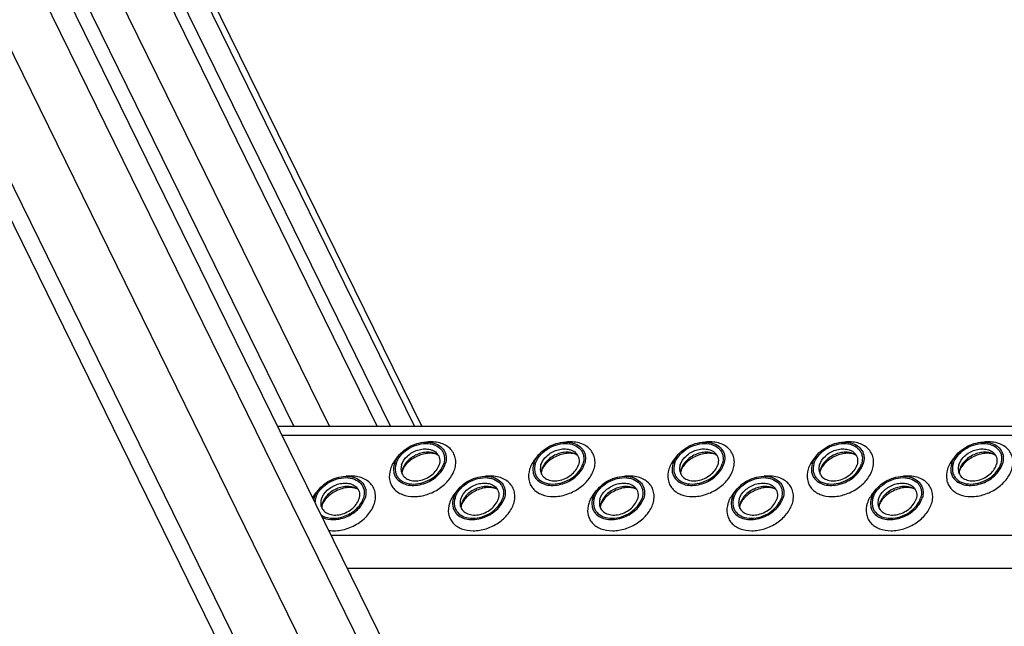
# Model space of a CAD drawing. Header units: millimetres. Extents: x 0 to 2100, y 0 to 2970.
# Tile 5 of 18: x 853 to 1022, y 1161 to 1265. Entities that reach past the tile are written whole.
import ezdxf

# ---------------------------------------------------------------- set-up
doc = ezdxf.new("R2010")
doc.units = ezdxf.units.MM
doc.header["$LTSCALE"] = 193.6
doc.layers.get('0').update_dxf_attribs({"linetype": 'CONTINUOUS'})

msp = doc.modelspace()

# ---------------------------------------------------------------- linework, layer by layer
at = {"color": 7, "linetype": 'CONTINUOUS'}
for p, q in [((1009.79, 966.01), (816.39, 1360.11)), ((951.31, 1027.35), (791.93, 1352.13)), ((914.55, 1194.97), (848.57, 1329.42)), ((916.85, 1194.97), (850.87, 1329.42)), ((922.21, 1194.97), (856.22, 1329.42)), ((897.43, 1194.97), (1352.61, 1194.97))]:
    msp.add_line(p, q, dxfattribs=at)
at = {"color": 9, "linetype": 'CONTINUOUS'}
for p, q in [((1008.2, 960.87), (814.81, 1354.97)), ((1000.71, 955.83), (807.31, 1349.93)), ((989.55, 955.83), (800.44, 1341.19)), ((900.24, 1194.97), (834.26, 1329.42)), ((906.34, 1194.97), (840.36, 1329.42)), ((920.96, 1194.97), (854.98, 1329.42)), ((898.18, 1193.45), (1353.36, 1193.45)), ((906.63, 1176.22), (1361.81, 1176.22)), ((909.39, 1170.6), (1364.57, 1170.6))]:
    msp.add_line(p, q, dxfattribs=at)
at = {"color": 7, "linetype": 'CONTINUOUS'}
for centre, radius, start, end in [((921.51, 1186.77), 2.72, 162.7855, 168.6403), ((945.44, 1186.77), 2.72, 162.7855, 168.6403), ((969.37, 1186.77), 2.72, 162.7855, 168.6403), ((993.3, 1186.77), 2.72, 162.7855, 168.6403), ((1017.23, 1186.77), 2.72, 162.7855, 168.6403), ((921.38, 1186.8), 2.58, 168.6859, 169.2533), ((945.31, 1186.8), 2.58, 168.6859, 169.2533), ((969.24, 1186.8), 2.58, 168.6859, 169.2533), ((993.17, 1186.8), 2.58, 168.6859, 169.2533), ((1017.1, 1186.8), 2.58, 168.6859, 169.2533), ((907.05, 1181.61), 3.48, 162.7897, 168.3275), ((907.73, 1180.9), 2.72, 162.7855, 168.6403), ((907.6, 1180.93), 2.58, 168.6859, 169.2533), ((931.66, 1180.9), 2.72, 162.7855, 168.6403), ((931.53, 1180.93), 2.58, 168.6859, 169.2533), ((955.59, 1180.9), 2.72, 162.7855, 168.6403), ((955.46, 1180.93), 2.58, 168.6859, 169.2533), ((979.52, 1180.9), 2.72, 162.7855, 168.6403), ((979.39, 1180.93), 2.58, 168.6859, 169.2533), ((1003.45, 1180.9), 2.72, 162.7855, 168.6403), ((1003.32, 1180.93), 2.58, 168.6859, 169.2533)]:
    msp.add_arc(centre, radius, start, end, dxfattribs=at)
for points, knots in [([(917.51, 1188.51), (917.8, 1189.44), (918.81, 1190.7), (920.57, 1191.75), (922.09, 1192.22), (923.59, 1192.27), (924.93, 1191.91), (925.94, 1191.12), (926.28, 1190.36), (926.36, 1189.98)], [0, 0, 0, 0, 0.256023, 0.397887, 0.538537, 0.670709, 0.789982, 0.897281, 1, 1, 1, 1]), ([(917.79, 1188.51), (917.93, 1188.99), (918.48, 1189.94), (919.72, 1191.05), (921.27, 1191.8), (922.9, 1192.08), (924.42, 1191.85), (925.44, 1191.19), (925.92, 1190.46), (926.18, 1189.62), (926.11, 1188.94), (925.98, 1188.51)], [0, 0, 0, 0, 0.126005, 0.265198, 0.409334, 0.548109, 0.673462, 0.783988, 0.836431, 0.88895, 1, 1, 1, 1]), ([(918.75, 1188.32), (918.93, 1188.9), (919.52, 1189.72), (920.56, 1190.47), (921.49, 1190.88), (922.46, 1191.09), (923.4, 1191.06), (924.23, 1190.8), (924.67, 1190.47), (924.84, 1190.27)], [0, 0, 0, 0, 0.246125, 0.38243, 0.520512, 0.654784, 0.780538, 0.895274, 1, 1, 1, 1]), ([(941.44, 1188.51), (941.73, 1189.44), (942.74, 1190.7), (944.5, 1191.75), (946.02, 1192.22), (947.52, 1192.27), (948.86, 1191.91), (949.87, 1191.12), (950.21, 1190.36), (950.29, 1189.98)], [0, 0, 0, 0, 0.256023, 0.397887, 0.538537, 0.670709, 0.789982, 0.897281, 1, 1, 1, 1]), ([(941.72, 1188.51), (941.86, 1188.99), (942.41, 1189.94), (943.65, 1191.05), (945.19, 1191.8), (946.83, 1192.08), (948.35, 1191.85), (949.37, 1191.19), (949.85, 1190.46), (950.11, 1189.62), (950.04, 1188.94), (949.91, 1188.51)], [0, 0, 0, 0, 0.126005, 0.265198, 0.409334, 0.548109, 0.673462, 0.783988, 0.836431, 0.88895, 1, 1, 1, 1]), ([(942.68, 1188.32), (942.86, 1188.9), (943.45, 1189.72), (944.49, 1190.47), (945.42, 1190.88), (946.39, 1191.09), (947.33, 1191.06), (948.16, 1190.8), (948.6, 1190.47), (948.77, 1190.27)], [0, 0, 0, 0, 0.246125, 0.38243, 0.520512, 0.654784, 0.780538, 0.895274, 1, 1, 1, 1]), ([(965.37, 1188.51), (965.65, 1189.44), (966.67, 1190.7), (968.43, 1191.75), (969.95, 1192.22), (971.45, 1192.27), (972.78, 1191.91), (973.8, 1191.12), (974.14, 1190.36), (974.22, 1189.98)], [0, 0, 0, 0, 0.256023, 0.397887, 0.538537, 0.670709, 0.789982, 0.897281, 1, 1, 1, 1]), ([(965.65, 1188.51), (965.79, 1188.99), (966.34, 1189.94), (967.58, 1191.05), (969.12, 1191.8), (970.76, 1192.08), (972.28, 1191.85), (973.3, 1191.19), (973.78, 1190.46), (974.04, 1189.62), (973.97, 1188.94), (973.84, 1188.51)], [0, 0, 0, 0, 0.126005, 0.265198, 0.409334, 0.548109, 0.673462, 0.783988, 0.836431, 0.88895, 1, 1, 1, 1]), ([(966.61, 1188.32), (966.79, 1188.9), (967.38, 1189.72), (968.42, 1190.47), (969.35, 1190.88), (970.32, 1191.09), (971.26, 1191.06), (972.09, 1190.8), (972.53, 1190.47), (972.7, 1190.27)], [0, 0, 0, 0, 0.246125, 0.38243, 0.520512, 0.654784, 0.780538, 0.895274, 1, 1, 1, 1]), ([(989.3, 1188.51), (989.58, 1189.44), (990.6, 1190.7), (992.36, 1191.75), (993.88, 1192.22), (995.38, 1192.27), (996.71, 1191.91), (997.73, 1191.12), (998.07, 1190.36), (998.15, 1189.98)], [0, 0, 0, 0, 0.256023, 0.397887, 0.538537, 0.670709, 0.789982, 0.897281, 1, 1, 1, 1]), ([(989.57, 1188.51), (989.72, 1188.99), (990.27, 1189.94), (991.51, 1191.05), (993.05, 1191.8), (994.69, 1192.08), (996.21, 1191.85), (997.23, 1191.19), (997.71, 1190.46), (997.97, 1189.62), (997.9, 1188.94), (997.77, 1188.51)], [0, 0, 0, 0, 0.126005, 0.265198, 0.409334, 0.548109, 0.673462, 0.783988, 0.836431, 0.88895, 1, 1, 1, 1]), ([(990.54, 1188.32), (990.72, 1188.9), (991.31, 1189.72), (992.35, 1190.47), (993.28, 1190.88), (994.25, 1191.09), (995.19, 1191.06), (996.02, 1190.8), (996.46, 1190.47), (996.63, 1190.27)], [0, 0, 0, 0, 0.246125, 0.38243, 0.520512, 0.654784, 0.780538, 0.895274, 1, 1, 1, 1]), ([(1013.23, 1188.51), (1013.51, 1189.44), (1014.53, 1190.7), (1016.29, 1191.75), (1017.81, 1192.22), (1019.31, 1192.27), (1020.64, 1191.91), (1021.66, 1191.12), (1022, 1190.36), (1022.08, 1189.98)], [0, 0, 0, 0, 0.256023, 0.397887, 0.538537, 0.670709, 0.789982, 0.897281, 1, 1, 1, 1]), ([(1013.5, 1188.51), (1013.65, 1188.99), (1014.2, 1189.94), (1015.44, 1191.05), (1016.98, 1191.8), (1018.62, 1192.08), (1020.14, 1191.85), (1021.16, 1191.19), (1021.64, 1190.46), (1021.9, 1189.62), (1021.83, 1188.94), (1021.7, 1188.51)], [0, 0, 0, 0, 0.126005, 0.265198, 0.409334, 0.548109, 0.673462, 0.783988, 0.836431, 0.88895, 1, 1, 1, 1]), ([(1014.47, 1188.32), (1014.65, 1188.9), (1015.24, 1189.72), (1016.28, 1190.47), (1017.21, 1190.88), (1018.18, 1191.09), (1019.12, 1191.06), (1019.94, 1190.8), (1020.39, 1190.47), (1020.56, 1190.27)], [0, 0, 0, 0, 0.246125, 0.38243, 0.520512, 0.654784, 0.780538, 0.895274, 1, 1, 1, 1]), ([(925.07, 1189.95), (924.62, 1190.28), (923.72, 1190.54), (922.52, 1190.47), (921.56, 1190.2), (920.65, 1189.74), (919.87, 1189.13), (919.27, 1188.41), (919, 1187.85), (918.91, 1187.58)], [0, 0, 0, 0, 0.223873, 0.351612, 0.485909, 0.622361, 0.75614, 0.882948, 1, 1, 1, 1]), ([(925.07, 1189.95), (924.95, 1190.04), (924.6, 1190.21), (923.91, 1190.33), (923, 1190.3), (921.64, 1189.97), (920.35, 1189.26), (919.41, 1188.3), (919.08, 1187.79), (918.97, 1187.55)], [0, 0, 0, 0, 0.061795, 0.160627, 0.290202, 0.439233, 0.74844, 0.88739, 1, 1, 1, 1]), ([(924.84, 1190.27), (924.95, 1190.15), (925.14, 1189.87), (925.36, 1189.21), (925.3, 1188.66), (925.2, 1188.32)], [0, 0, 0, 0, 0.242965, 0.486066, 1, 1, 1, 1]), ([(926.36, 1189.98), (926.38, 1189.86), (926.44, 1189.37), (926.37, 1188.87), (926.26, 1188.51)], [0, 0, 0, 0, 0.240827, 1, 1, 1, 1]), ([(949, 1189.95), (948.55, 1190.28), (947.65, 1190.54), (946.45, 1190.47), (945.49, 1190.2), (944.58, 1189.74), (943.8, 1189.13), (943.2, 1188.41), (942.93, 1187.85), (942.84, 1187.58)], [0, 0, 0, 0, 0.223873, 0.351612, 0.485909, 0.622361, 0.75614, 0.882948, 1, 1, 1, 1]), ([(949, 1189.95), (948.88, 1190.04), (948.53, 1190.21), (947.84, 1190.33), (946.93, 1190.3), (945.57, 1189.97), (944.28, 1189.26), (943.34, 1188.3), (943.01, 1187.79), (942.9, 1187.55)], [0, 0, 0, 0, 0.061795, 0.160627, 0.290202, 0.439233, 0.74844, 0.88739, 1, 1, 1, 1]), ([(948.77, 1190.27), (948.88, 1190.15), (949.07, 1189.87), (949.29, 1189.21), (949.23, 1188.66), (949.13, 1188.32)], [0, 0, 0, 0, 0.242965, 0.486066, 1, 1, 1, 1]), ([(950.29, 1189.98), (950.31, 1189.86), (950.37, 1189.37), (950.3, 1188.87), (950.19, 1188.51)], [0, 0, 0, 0, 0.240827, 1, 1, 1, 1]), ([(972.93, 1189.95), (972.48, 1190.28), (971.58, 1190.54), (970.38, 1190.47), (969.42, 1190.2), (968.51, 1189.74), (967.73, 1189.13), (967.13, 1188.41), (966.86, 1187.85), (966.77, 1187.58)], [0, 0, 0, 0, 0.223873, 0.351612, 0.485909, 0.622361, 0.75614, 0.882948, 1, 1, 1, 1]), ([(972.93, 1189.95), (972.81, 1190.04), (972.46, 1190.21), (971.77, 1190.33), (970.86, 1190.3), (969.5, 1189.97), (968.21, 1189.26), (967.27, 1188.3), (966.94, 1187.79), (966.83, 1187.55)], [0, 0, 0, 0, 0.061795, 0.160627, 0.290202, 0.439233, 0.74844, 0.88739, 1, 1, 1, 1]), ([(972.7, 1190.27), (972.81, 1190.15), (973, 1189.87), (973.22, 1189.21), (973.16, 1188.66), (973.06, 1188.32)], [0, 0, 0, 0, 0.242965, 0.486066, 1, 1, 1, 1]), ([(974.22, 1189.98), (974.24, 1189.86), (974.3, 1189.37), (974.23, 1188.87), (974.12, 1188.51)], [0, 0, 0, 0, 0.240827, 1, 1, 1, 1]), ([(996.86, 1189.95), (996.41, 1190.28), (995.51, 1190.54), (994.31, 1190.47), (993.35, 1190.2), (992.44, 1189.74), (991.66, 1189.13), (991.06, 1188.41), (990.79, 1187.85), (990.7, 1187.58)], [0, 0, 0, 0, 0.223873, 0.351612, 0.485909, 0.622361, 0.75614, 0.882948, 1, 1, 1, 1]), ([(996.86, 1189.95), (996.74, 1190.04), (996.39, 1190.21), (995.7, 1190.33), (994.79, 1190.3), (993.42, 1189.97), (992.14, 1189.26), (991.2, 1188.3), (990.87, 1187.79), (990.76, 1187.55)], [0, 0, 0, 0, 0.061795, 0.160627, 0.290202, 0.439233, 0.74844, 0.88739, 1, 1, 1, 1]), ([(996.63, 1190.27), (996.74, 1190.15), (996.93, 1189.87), (997.15, 1189.21), (997.09, 1188.66), (996.99, 1188.32)], [0, 0, 0, 0, 0.242965, 0.486066, 1, 1, 1, 1]), ([(998.15, 1189.98), (998.17, 1189.86), (998.23, 1189.37), (998.16, 1188.87), (998.05, 1188.51)], [0, 0, 0, 0, 0.240827, 1, 1, 1, 1]), ([(1020.79, 1189.95), (1020.34, 1190.28), (1019.44, 1190.54), (1018.24, 1190.47), (1017.28, 1190.2), (1016.37, 1189.74), (1015.59, 1189.13), (1014.99, 1188.41), (1014.72, 1187.85), (1014.63, 1187.58)], [0, 0, 0, 0, 0.223873, 0.351612, 0.485909, 0.622361, 0.75614, 0.882948, 1, 1, 1, 1]), ([(1020.79, 1189.95), (1020.67, 1190.04), (1020.32, 1190.21), (1019.63, 1190.33), (1018.72, 1190.3), (1017.35, 1189.97), (1016.07, 1189.26), (1015.13, 1188.3), (1014.8, 1187.79), (1014.69, 1187.55)], [0, 0, 0, 0, 0.061795, 0.160627, 0.290202, 0.439233, 0.74844, 0.88739, 1, 1, 1, 1]), ([(1020.56, 1190.27), (1020.67, 1190.15), (1020.86, 1189.87), (1021.08, 1189.21), (1021.02, 1188.66), (1020.92, 1188.32)], [0, 0, 0, 0, 0.242965, 0.486066, 1, 1, 1, 1]), ([(1022.08, 1189.98), (1022.1, 1189.86), (1022.16, 1189.37), (1022.09, 1188.87), (1021.98, 1188.51)], [0, 0, 0, 0, 0.240827, 1, 1, 1, 1]), ([(917.51, 1188.51), (917.37, 1188.05), (917.3, 1187.31), (917.58, 1186.42), (917.84, 1186.04), (917.99, 1185.87)], [0, 0, 0, 0, 0.513998, 0.757111, 1, 1, 1, 1]), ([(917.79, 1188.51), (917.65, 1188.08), (917.59, 1187.4), (917.85, 1186.56), (918.33, 1185.83), (919.34, 1185.17), (920.86, 1184.94), (922.5, 1185.22), (924.05, 1185.97), (925.29, 1187.08), (925.83, 1188.03), (925.98, 1188.51)], [0, 0, 0, 0, 0.11105, 0.163569, 0.216012, 0.326538, 0.451891, 0.590666, 0.734802, 0.873995, 1, 1, 1, 1]), ([(917.99, 1185.87), (918.22, 1185.6), (918.82, 1185.15), (919.94, 1184.8), (921.21, 1184.76), (922.53, 1185.03), (923.8, 1185.59), (925.22, 1186.62), (926.02, 1187.72), (926.26, 1188.51)], [0, 0, 0, 0, 0.104679, 0.219356, 0.345073, 0.479343, 0.617452, 0.753801, 1, 1, 1, 1]), ([(918.75, 1188.32), (918.72, 1188.23), (918.64, 1187.88), (918.63, 1187.51), (918.68, 1187.25)], [0, 0, 0, 0, 0.262253, 1, 1, 1, 1]), ([(918.68, 1187.25), (918.73, 1186.97), (918.98, 1186.41), (919.73, 1185.82), (920.71, 1185.55), (921.82, 1185.59), (922.94, 1185.94), (924.24, 1186.71), (924.99, 1187.64), (925.2, 1188.32)], [0, 0, 0, 0, 0.102742, 0.21, 0.32922, 0.461363, 0.602021, 0.743916, 1, 1, 1, 1]), ([(918.97, 1187.55), (918.96, 1187.52), (918.92, 1187.44), (918.89, 1187.35), (918.87, 1187.28)], [0, 0, 0, 0, 0.268571, 1, 1, 1, 1]), ([(941.44, 1188.51), (941.3, 1188.05), (941.23, 1187.31), (941.51, 1186.42), (941.77, 1186.04), (941.92, 1185.87)], [0, 0, 0, 0, 0.513998, 0.757111, 1, 1, 1, 1]), ([(941.72, 1188.51), (941.58, 1188.08), (941.52, 1187.4), (941.78, 1186.56), (942.26, 1185.83), (943.27, 1185.17), (944.79, 1184.94), (946.43, 1185.22), (947.98, 1185.97), (949.22, 1187.08), (949.76, 1188.03), (949.91, 1188.51)], [0, 0, 0, 0, 0.11105, 0.163569, 0.216012, 0.326538, 0.451891, 0.590666, 0.734802, 0.873995, 1, 1, 1, 1]), ([(941.92, 1185.87), (942.15, 1185.6), (942.75, 1185.15), (943.87, 1184.8), (945.14, 1184.76), (946.46, 1185.03), (947.73, 1185.59), (949.15, 1186.62), (949.94, 1187.72), (950.19, 1188.51)], [0, 0, 0, 0, 0.104679, 0.219356, 0.345073, 0.479343, 0.617452, 0.753801, 1, 1, 1, 1]), ([(942.68, 1188.32), (942.65, 1188.23), (942.57, 1187.88), (942.56, 1187.51), (942.61, 1187.25)], [0, 0, 0, 0, 0.262253, 1, 1, 1, 1]), ([(942.61, 1187.25), (942.66, 1186.97), (942.91, 1186.41), (943.66, 1185.82), (944.64, 1185.55), (945.75, 1185.59), (946.87, 1185.94), (948.17, 1186.71), (948.92, 1187.64), (949.13, 1188.32)], [0, 0, 0, 0, 0.102742, 0.21, 0.32922, 0.461363, 0.602021, 0.743916, 1, 1, 1, 1]), ([(942.9, 1187.55), (942.89, 1187.52), (942.85, 1187.44), (942.82, 1187.35), (942.8, 1187.28)], [0, 0, 0, 0, 0.268571, 1, 1, 1, 1]), ([(965.37, 1188.51), (965.23, 1188.05), (965.15, 1187.31), (965.44, 1186.42), (965.7, 1186.04), (965.85, 1185.87)], [0, 0, 0, 0, 0.513998, 0.757111, 1, 1, 1, 1]), ([(965.65, 1188.51), (965.51, 1188.08), (965.44, 1187.4), (965.71, 1186.56), (966.19, 1185.83), (967.2, 1185.17), (968.72, 1184.94), (970.36, 1185.22), (971.91, 1185.97), (973.15, 1187.08), (973.69, 1188.03), (973.84, 1188.51)], [0, 0, 0, 0, 0.11105, 0.163569, 0.216012, 0.326538, 0.451891, 0.590666, 0.734802, 0.873995, 1, 1, 1, 1]), ([(965.85, 1185.87), (966.08, 1185.6), (966.68, 1185.15), (967.8, 1184.8), (969.07, 1184.76), (970.39, 1185.03), (971.66, 1185.59), (973.08, 1186.62), (973.87, 1187.72), (974.12, 1188.51)], [0, 0, 0, 0, 0.104679, 0.219356, 0.345073, 0.479343, 0.617452, 0.753801, 1, 1, 1, 1]), ([(966.61, 1188.32), (966.58, 1188.23), (966.5, 1187.88), (966.49, 1187.51), (966.54, 1187.25)], [0, 0, 0, 0, 0.262253, 1, 1, 1, 1]), ([(966.54, 1187.25), (966.59, 1186.97), (966.84, 1186.41), (967.59, 1185.82), (968.57, 1185.55), (969.68, 1185.59), (970.8, 1185.94), (972.1, 1186.71), (972.85, 1187.64), (973.06, 1188.32)], [0, 0, 0, 0, 0.102742, 0.21, 0.32922, 0.461363, 0.602021, 0.743916, 1, 1, 1, 1]), ([(966.83, 1187.55), (966.82, 1187.52), (966.78, 1187.44), (966.75, 1187.35), (966.73, 1187.28)], [0, 0, 0, 0, 0.268571, 1, 1, 1, 1]), ([(989.3, 1188.51), (989.16, 1188.05), (989.08, 1187.31), (989.37, 1186.42), (989.63, 1186.04), (989.78, 1185.87)], [0, 0, 0, 0, 0.513998, 0.757111, 1, 1, 1, 1]), ([(989.57, 1188.51), (989.44, 1188.08), (989.37, 1187.4), (989.64, 1186.56), (990.12, 1185.83), (991.13, 1185.17), (992.65, 1184.94), (994.29, 1185.22), (995.84, 1185.97), (997.08, 1187.08), (997.62, 1188.03), (997.77, 1188.51)], [0, 0, 0, 0, 0.11105, 0.163569, 0.216012, 0.326538, 0.451891, 0.590666, 0.734802, 0.873995, 1, 1, 1, 1]), ([(989.78, 1185.87), (990.01, 1185.6), (990.61, 1185.15), (991.73, 1184.8), (993, 1184.76), (994.32, 1185.03), (995.59, 1185.59), (997.01, 1186.62), (997.8, 1187.72), (998.05, 1188.51)], [0, 0, 0, 0, 0.104679, 0.219356, 0.345073, 0.479343, 0.617452, 0.753801, 1, 1, 1, 1]), ([(990.54, 1188.32), (990.51, 1188.23), (990.43, 1187.88), (990.42, 1187.51), (990.47, 1187.25)], [0, 0, 0, 0, 0.262253, 1, 1, 1, 1]), ([(990.47, 1187.25), (990.52, 1186.97), (990.77, 1186.41), (991.52, 1185.82), (992.5, 1185.55), (993.61, 1185.59), (994.73, 1185.94), (996.03, 1186.71), (996.78, 1187.64), (996.99, 1188.32)], [0, 0, 0, 0, 0.102742, 0.21, 0.32922, 0.461363, 0.602021, 0.743916, 1, 1, 1, 1]), ([(990.76, 1187.55), (990.75, 1187.52), (990.71, 1187.44), (990.68, 1187.35), (990.66, 1187.28)], [0, 0, 0, 0, 0.268571, 1, 1, 1, 1]), ([(1013.23, 1188.51), (1013.09, 1188.05), (1013.01, 1187.31), (1013.3, 1186.42), (1013.56, 1186.04), (1013.71, 1185.87)], [0, 0, 0, 0, 0.513998, 0.757111, 1, 1, 1, 1]), ([(1013.5, 1188.51), (1013.37, 1188.08), (1013.3, 1187.4), (1013.57, 1186.56), (1014.05, 1185.83), (1015.06, 1185.17), (1016.58, 1184.94), (1018.22, 1185.22), (1019.77, 1185.97), (1021.01, 1187.08), (1021.55, 1188.03), (1021.7, 1188.51)], [0, 0, 0, 0, 0.11105, 0.163569, 0.216012, 0.326538, 0.451891, 0.590666, 0.734802, 0.873995, 1, 1, 1, 1]), ([(1013.71, 1185.87), (1013.94, 1185.6), (1014.54, 1185.15), (1015.66, 1184.8), (1016.93, 1184.76), (1018.25, 1185.03), (1019.52, 1185.59), (1020.94, 1186.62), (1021.73, 1187.72), (1021.98, 1188.51)], [0, 0, 0, 0, 0.104679, 0.219356, 0.345073, 0.479343, 0.617452, 0.753801, 1, 1, 1, 1]), ([(1014.47, 1188.32), (1014.44, 1188.23), (1014.35, 1187.88), (1014.35, 1187.51), (1014.4, 1187.25)], [0, 0, 0, 0, 0.262253, 1, 1, 1, 1]), ([(1014.4, 1187.25), (1014.45, 1186.97), (1014.7, 1186.41), (1015.45, 1185.82), (1016.43, 1185.55), (1017.54, 1185.59), (1018.66, 1185.94), (1019.96, 1186.71), (1020.71, 1187.64), (1020.92, 1188.32)], [0, 0, 0, 0, 0.102742, 0.21, 0.32922, 0.461363, 0.602021, 0.743916, 1, 1, 1, 1]), ([(1014.69, 1187.55), (1014.68, 1187.52), (1014.64, 1187.44), (1014.61, 1187.35), (1014.59, 1187.28)], [0, 0, 0, 0, 0.268571, 1, 1, 1, 1]), ([(903.73, 1182.63), (904.01, 1183.56), (905.03, 1184.83), (906.79, 1185.87), (908.31, 1186.34), (909.81, 1186.4), (911.14, 1186.03), (912.16, 1185.24), (912.5, 1184.48), (912.58, 1184.1)], [0, 0, 0, 0, 0.256023, 0.397887, 0.538537, 0.670709, 0.789982, 0.897281, 1, 1, 1, 1]), ([(904, 1182.63), (904.15, 1183.12), (904.7, 1184.07), (905.94, 1185.18), (907.48, 1185.93), (909.12, 1186.21), (910.64, 1185.98), (911.66, 1185.32), (912.14, 1184.58), (912.4, 1183.75), (912.33, 1183.06), (912.2, 1182.63)], [0, 0, 0, 0, 0.126005, 0.265198, 0.409334, 0.548109, 0.673462, 0.783988, 0.836431, 0.88895, 1, 1, 1, 1]), ([(918.87, 1187.28), (918.86, 1187.24), (918.82, 1187.11), (918.8, 1186.97), (918.8, 1186.87)], [0, 0, 0, 0, 0.304481, 1, 1, 1, 1]), ([(927.66, 1182.63), (927.94, 1183.56), (928.96, 1184.83), (930.72, 1185.87), (932.24, 1186.34), (933.74, 1186.4), (935.07, 1186.03), (936.09, 1185.24), (936.43, 1184.48), (936.51, 1184.1)], [0, 0, 0, 0, 0.256023, 0.397887, 0.538537, 0.670709, 0.789982, 0.897281, 1, 1, 1, 1]), ([(927.93, 1182.63), (928.08, 1183.12), (928.63, 1184.07), (929.87, 1185.18), (931.41, 1185.93), (933.05, 1186.21), (934.57, 1185.98), (935.59, 1185.32), (936.07, 1184.58), (936.33, 1183.75), (936.26, 1183.06), (936.13, 1182.63)], [0, 0, 0, 0, 0.126005, 0.265198, 0.409334, 0.548109, 0.673462, 0.783988, 0.836431, 0.88895, 1, 1, 1, 1]), ([(942.8, 1187.28), (942.79, 1187.24), (942.75, 1187.11), (942.73, 1186.97), (942.73, 1186.87)], [0, 0, 0, 0, 0.304481, 1, 1, 1, 1]), ([(951.59, 1182.63), (951.87, 1183.56), (952.89, 1184.83), (954.65, 1185.87), (956.17, 1186.34), (957.67, 1186.4), (959, 1186.03), (960.02, 1185.24), (960.36, 1184.48), (960.44, 1184.1)], [0, 0, 0, 0, 0.256023, 0.397887, 0.538537, 0.670709, 0.789982, 0.897281, 1, 1, 1, 1]), ([(951.86, 1182.63), (952.01, 1183.12), (952.56, 1184.07), (953.8, 1185.18), (955.34, 1185.93), (956.98, 1186.21), (958.5, 1185.98), (959.52, 1185.32), (960, 1184.58), (960.26, 1183.75), (960.19, 1183.06), (960.06, 1182.63)], [0, 0, 0, 0, 0.126005, 0.265198, 0.409334, 0.548109, 0.673462, 0.783988, 0.836431, 0.88895, 1, 1, 1, 1]), ([(966.73, 1187.28), (966.72, 1187.24), (966.68, 1187.11), (966.66, 1186.97), (966.66, 1186.87)], [0, 0, 0, 0, 0.304481, 1, 1, 1, 1]), ([(975.52, 1182.63), (975.8, 1183.56), (976.82, 1184.83), (978.58, 1185.87), (980.1, 1186.34), (981.6, 1186.4), (982.93, 1186.03), (983.95, 1185.24), (984.29, 1184.48), (984.37, 1184.1)], [0, 0, 0, 0, 0.256023, 0.397887, 0.538537, 0.670709, 0.789982, 0.897281, 1, 1, 1, 1]), ([(975.79, 1182.63), (975.94, 1183.12), (976.49, 1184.07), (977.73, 1185.18), (979.27, 1185.93), (980.91, 1186.21), (982.43, 1185.98), (983.45, 1185.32), (983.93, 1184.58), (984.19, 1183.75), (984.12, 1183.06), (983.99, 1182.63)], [0, 0, 0, 0, 0.126005, 0.265198, 0.409334, 0.548109, 0.673462, 0.783988, 0.836431, 0.88895, 1, 1, 1, 1]), ([(990.66, 1187.28), (990.65, 1187.24), (990.61, 1187.11), (990.59, 1186.97), (990.59, 1186.87)], [0, 0, 0, 0, 0.304481, 1, 1, 1, 1]), ([(999.45, 1182.63), (999.73, 1183.56), (1000.75, 1184.83), (1002.51, 1185.87), (1004.03, 1186.34), (1005.53, 1186.4), (1006.86, 1186.03), (1007.88, 1185.24), (1008.22, 1184.48), (1008.3, 1184.1)], [0, 0, 0, 0, 0.256023, 0.397887, 0.538537, 0.670709, 0.789982, 0.897281, 1, 1, 1, 1]), ([(999.72, 1182.63), (999.87, 1183.12), (1000.42, 1184.07), (1001.66, 1185.18), (1003.2, 1185.93), (1004.84, 1186.21), (1006.36, 1185.98), (1007.37, 1185.32), (1007.86, 1184.58), (1008.12, 1183.75), (1008.05, 1183.06), (1007.92, 1182.63)], [0, 0, 0, 0, 0.126005, 0.265198, 0.409334, 0.548109, 0.673462, 0.783988, 0.836431, 0.88895, 1, 1, 1, 1]), ([(1014.59, 1187.28), (1014.57, 1187.24), (1014.54, 1187.11), (1014.52, 1186.97), (1014.52, 1186.87)], [0, 0, 0, 0, 0.304481, 1, 1, 1, 1]), ([(904.97, 1182.45), (905.15, 1183.03), (905.74, 1183.84), (906.78, 1184.6), (907.71, 1185.01), (908.68, 1185.21), (909.62, 1185.19), (910.45, 1184.93), (910.89, 1184.59), (911.06, 1184.4)], [0, 0, 0, 0, 0.246125, 0.38243, 0.520512, 0.654784, 0.780538, 0.895274, 1, 1, 1, 1]), ([(911.29, 1184.08), (910.84, 1184.41), (909.94, 1184.67), (908.74, 1184.59), (907.78, 1184.32), (906.87, 1183.87), (906.09, 1183.26), (905.49, 1182.53), (905.22, 1181.98), (905.13, 1181.7)], [0, 0, 0, 0, 0.223873, 0.351612, 0.485909, 0.622361, 0.75614, 0.882948, 1, 1, 1, 1]), ([(911.29, 1184.08), (911.17, 1184.16), (910.82, 1184.33), (910.13, 1184.46), (909.22, 1184.42), (907.85, 1184.09), (906.57, 1183.38), (905.63, 1182.43), (905.3, 1181.92), (905.19, 1181.67)], [0, 0, 0, 0, 0.061795, 0.160627, 0.290202, 0.439233, 0.74844, 0.88739, 1, 1, 1, 1]), ([(911.06, 1184.4), (911.17, 1184.27), (911.36, 1183.99), (911.58, 1183.33), (911.52, 1182.79), (911.42, 1182.45)], [0, 0, 0, 0, 0.242965, 0.486066, 1, 1, 1, 1]), ([(912.58, 1184.1), (912.6, 1183.98), (912.66, 1183.49), (912.59, 1182.99), (912.48, 1182.63)], [0, 0, 0, 0, 0.240827, 1, 1, 1, 1]), ([(928.9, 1182.45), (929.08, 1183.03), (929.67, 1183.84), (930.71, 1184.6), (931.64, 1185.01), (932.61, 1185.21), (933.55, 1185.19), (934.37, 1184.93), (934.82, 1184.59), (934.99, 1184.4)], [0, 0, 0, 0, 0.246125, 0.38243, 0.520512, 0.654784, 0.780538, 0.895274, 1, 1, 1, 1]), ([(935.22, 1184.08), (934.77, 1184.41), (933.87, 1184.67), (932.67, 1184.59), (931.71, 1184.32), (930.8, 1183.87), (930.02, 1183.26), (929.42, 1182.53), (929.15, 1181.98), (929.06, 1181.7)], [0, 0, 0, 0, 0.223873, 0.351612, 0.485909, 0.622361, 0.75614, 0.882948, 1, 1, 1, 1]), ([(935.22, 1184.08), (935.1, 1184.16), (934.75, 1184.33), (934.06, 1184.46), (933.15, 1184.42), (931.78, 1184.09), (930.5, 1183.38), (929.56, 1182.43), (929.23, 1181.92), (929.12, 1181.67)], [0, 0, 0, 0, 0.061795, 0.160627, 0.290202, 0.439233, 0.74844, 0.88739, 1, 1, 1, 1]), ([(934.99, 1184.4), (935.1, 1184.27), (935.29, 1183.99), (935.51, 1183.33), (935.45, 1182.79), (935.35, 1182.45)], [0, 0, 0, 0, 0.242965, 0.486066, 1, 1, 1, 1]), ([(936.51, 1184.1), (936.53, 1183.98), (936.59, 1183.49), (936.52, 1182.99), (936.41, 1182.63)], [0, 0, 0, 0, 0.240827, 1, 1, 1, 1]), ([(952.83, 1182.45), (953.01, 1183.03), (953.6, 1183.84), (954.64, 1184.6), (955.57, 1185.01), (956.54, 1185.21), (957.48, 1185.19), (958.3, 1184.93), (958.75, 1184.59), (958.92, 1184.4)], [0, 0, 0, 0, 0.246125, 0.38243, 0.520512, 0.654784, 0.780538, 0.895274, 1, 1, 1, 1]), ([(959.15, 1184.08), (958.7, 1184.41), (957.8, 1184.67), (956.6, 1184.59), (955.64, 1184.32), (954.73, 1183.87), (953.95, 1183.26), (953.35, 1182.53), (953.08, 1181.98), (952.99, 1181.7)], [0, 0, 0, 0, 0.223873, 0.351612, 0.485909, 0.622361, 0.75614, 0.882948, 1, 1, 1, 1]), ([(959.15, 1184.08), (959.03, 1184.16), (958.68, 1184.33), (957.99, 1184.46), (957.08, 1184.42), (955.71, 1184.09), (954.43, 1183.38), (953.49, 1182.43), (953.16, 1181.92), (953.05, 1181.67)], [0, 0, 0, 0, 0.061795, 0.160627, 0.290202, 0.439233, 0.74844, 0.88739, 1, 1, 1, 1]), ([(958.92, 1184.4), (959.03, 1184.27), (959.22, 1183.99), (959.44, 1183.33), (959.38, 1182.79), (959.28, 1182.45)], [0, 0, 0, 0, 0.242965, 0.486066, 1, 1, 1, 1]), ([(960.44, 1184.1), (960.46, 1183.98), (960.52, 1183.49), (960.45, 1182.99), (960.34, 1182.63)], [0, 0, 0, 0, 0.240827, 1, 1, 1, 1]), ([(976.76, 1182.45), (976.94, 1183.03), (977.53, 1183.84), (978.57, 1184.6), (979.5, 1185.01), (980.47, 1185.21), (981.41, 1185.19), (982.23, 1184.93), (982.68, 1184.59), (982.85, 1184.4)], [0, 0, 0, 0, 0.246125, 0.38243, 0.520512, 0.654784, 0.780538, 0.895274, 1, 1, 1, 1]), ([(983.08, 1184.08), (982.63, 1184.41), (981.73, 1184.67), (980.53, 1184.59), (979.57, 1184.32), (978.66, 1183.87), (977.88, 1183.26), (977.28, 1182.53), (977.01, 1181.98), (976.92, 1181.7)], [0, 0, 0, 0, 0.223873, 0.351612, 0.485909, 0.622361, 0.75614, 0.882948, 1, 1, 1, 1]), ([(983.08, 1184.08), (982.96, 1184.16), (982.61, 1184.33), (981.92, 1184.46), (981.01, 1184.42), (979.64, 1184.09), (978.36, 1183.38), (977.42, 1182.43), (977.09, 1181.92), (976.98, 1181.67)], [0, 0, 0, 0, 0.061795, 0.160627, 0.290202, 0.439233, 0.74844, 0.88739, 1, 1, 1, 1]), ([(982.85, 1184.4), (982.96, 1184.27), (983.15, 1183.99), (983.37, 1183.33), (983.31, 1182.79), (983.21, 1182.45)], [0, 0, 0, 0, 0.242965, 0.486066, 1, 1, 1, 1]), ([(984.37, 1184.1), (984.39, 1183.98), (984.45, 1183.49), (984.38, 1182.99), (984.27, 1182.63)], [0, 0, 0, 0, 0.240827, 1, 1, 1, 1]), ([(1000.69, 1182.45), (1000.87, 1183.03), (1001.46, 1183.84), (1002.5, 1184.6), (1003.43, 1185.01), (1004.4, 1185.21), (1005.34, 1185.19), (1006.16, 1184.93), (1006.61, 1184.59), (1006.78, 1184.4)], [0, 0, 0, 0, 0.246125, 0.38243, 0.520512, 0.654784, 0.780538, 0.895274, 1, 1, 1, 1]), ([(1007.01, 1184.08), (1006.56, 1184.41), (1005.66, 1184.67), (1004.46, 1184.59), (1003.5, 1184.32), (1002.59, 1183.87), (1001.81, 1183.26), (1001.21, 1182.53), (1000.94, 1181.98), (1000.85, 1181.7)], [0, 0, 0, 0, 0.223873, 0.351612, 0.485909, 0.622361, 0.75614, 0.882948, 1, 1, 1, 1]), ([(1007.01, 1184.08), (1006.89, 1184.16), (1006.54, 1184.33), (1005.85, 1184.46), (1004.94, 1184.42), (1003.57, 1184.09), (1002.29, 1183.38), (1001.35, 1182.43), (1001.02, 1181.92), (1000.91, 1181.67)], [0, 0, 0, 0, 0.061795, 0.160627, 0.290202, 0.439233, 0.74844, 0.88739, 1, 1, 1, 1]), ([(1006.78, 1184.4), (1006.89, 1184.27), (1007.08, 1183.99), (1007.3, 1183.33), (1007.24, 1182.79), (1007.14, 1182.45)], [0, 0, 0, 0, 0.242965, 0.486066, 1, 1, 1, 1]), ([(1008.3, 1184.1), (1008.32, 1183.98), (1008.38, 1183.49), (1008.31, 1182.99), (1008.2, 1182.63)], [0, 0, 0, 0, 0.240827, 1, 1, 1, 1]), ([(904, 1182.63), (903.98, 1182.57), (903.91, 1182.31), (903.87, 1182.04), (903.87, 1181.85)], [0, 0, 0, 0, 0.257122, 1, 1, 1, 1]), ([(904.97, 1182.45), (904.94, 1182.36), (904.86, 1182.01), (904.85, 1181.64), (904.9, 1181.37)], [0, 0, 0, 0, 0.262253, 1, 1, 1, 1]), ([(904.89, 1179.76), (905.15, 1179.58), (905.77, 1179.28), (906.81, 1179.11), (907.94, 1179.19), (909.08, 1179.51), (910.14, 1180.06), (911.07, 1180.79), (911.78, 1181.65), (912.1, 1182.31), (912.2, 1182.63)], [0, 0, 0, 0, 0.108183, 0.226443, 0.354063, 0.488023, 0.623969, 0.757166, 0.883414, 1, 1, 1, 1]), ([(904.9, 1181.37), (904.95, 1181.09), (905.2, 1180.53), (905.95, 1179.95), (906.93, 1179.67), (908.04, 1179.72), (909.16, 1180.06), (910.46, 1180.83), (911.21, 1181.77), (911.42, 1182.45)], [0, 0, 0, 0, 0.102742, 0.21, 0.32922, 0.461363, 0.602021, 0.743916, 1, 1, 1, 1]), ([(905.11, 1179.31), (905.73, 1179), (906.85, 1178.83), (908.31, 1179.05), (909.81, 1179.56), (911.41, 1180.65), (912.27, 1181.96), (912.48, 1182.63)], [0, 0, 0, 0, 0.232172, 0.361701, 0.49594, 0.761323, 1, 1, 1, 1]), ([(927.66, 1182.63), (927.52, 1182.18), (927.44, 1181.44), (927.73, 1180.54), (927.99, 1180.16), (928.14, 1179.99)], [0, 0, 0, 0, 0.513998, 0.757111, 1, 1, 1, 1]), ([(927.93, 1182.63), (927.8, 1182.21), (927.73, 1181.52), (928, 1180.69), (928.48, 1179.95), (929.49, 1179.29), (931.01, 1179.06), (932.65, 1179.34), (934.2, 1180.09), (935.44, 1181.2), (935.98, 1182.15), (936.13, 1182.63)], [0, 0, 0, 0, 0.11105, 0.163569, 0.216012, 0.326538, 0.451891, 0.590666, 0.734802, 0.873995, 1, 1, 1, 1]), ([(928.14, 1179.99), (928.37, 1179.73), (928.97, 1179.27), (930.09, 1178.92), (931.36, 1178.88), (932.68, 1179.16), (933.95, 1179.72), (935.37, 1180.74), (936.16, 1181.85), (936.41, 1182.63)], [0, 0, 0, 0, 0.104679, 0.219356, 0.345073, 0.479343, 0.617452, 0.753801, 1, 1, 1, 1]), ([(928.9, 1182.45), (928.87, 1182.36), (928.78, 1182.01), (928.78, 1181.64), (928.83, 1181.37)], [0, 0, 0, 0, 0.262253, 1, 1, 1, 1]), ([(928.83, 1181.37), (928.88, 1181.09), (929.13, 1180.53), (929.88, 1179.95), (930.86, 1179.67), (931.97, 1179.72), (933.09, 1180.06), (934.39, 1180.83), (935.14, 1181.77), (935.35, 1182.45)], [0, 0, 0, 0, 0.102742, 0.21, 0.32922, 0.461363, 0.602021, 0.743916, 1, 1, 1, 1]), ([(951.59, 1182.63), (951.45, 1182.18), (951.37, 1181.44), (951.66, 1180.54), (951.92, 1180.16), (952.07, 1179.99)], [0, 0, 0, 0, 0.513998, 0.757111, 1, 1, 1, 1]), ([(951.86, 1182.63), (951.73, 1182.21), (951.66, 1181.52), (951.93, 1180.69), (952.41, 1179.95), (953.42, 1179.29), (954.94, 1179.06), (956.58, 1179.34), (958.13, 1180.09), (959.37, 1181.2), (959.91, 1182.15), (960.06, 1182.63)], [0, 0, 0, 0, 0.11105, 0.163569, 0.216012, 0.326538, 0.451891, 0.590666, 0.734802, 0.873995, 1, 1, 1, 1]), ([(952.07, 1179.99), (952.3, 1179.73), (952.9, 1179.27), (954.02, 1178.92), (955.29, 1178.88), (956.61, 1179.16), (957.88, 1179.72), (959.3, 1180.74), (960.09, 1181.85), (960.34, 1182.63)], [0, 0, 0, 0, 0.104679, 0.219356, 0.345073, 0.479343, 0.617452, 0.753801, 1, 1, 1, 1]), ([(952.83, 1182.45), (952.8, 1182.36), (952.71, 1182.01), (952.71, 1181.64), (952.76, 1181.37)], [0, 0, 0, 0, 0.262253, 1, 1, 1, 1]), ([(952.76, 1181.37), (952.81, 1181.09), (953.06, 1180.53), (953.81, 1179.95), (954.79, 1179.67), (955.9, 1179.72), (957.02, 1180.06), (958.32, 1180.83), (959.07, 1181.77), (959.28, 1182.45)], [0, 0, 0, 0, 0.102742, 0.21, 0.32922, 0.461363, 0.602021, 0.743916, 1, 1, 1, 1]), ([(975.52, 1182.63), (975.38, 1182.18), (975.3, 1181.44), (975.59, 1180.54), (975.85, 1180.16), (976, 1179.99)], [0, 0, 0, 0, 0.513998, 0.757111, 1, 1, 1, 1]), ([(975.79, 1182.63), (975.66, 1182.21), (975.59, 1181.52), (975.86, 1180.69), (976.34, 1179.95), (977.35, 1179.29), (978.87, 1179.06), (980.51, 1179.34), (982.06, 1180.09), (983.3, 1181.2), (983.84, 1182.15), (983.99, 1182.63)], [0, 0, 0, 0, 0.11105, 0.163569, 0.216012, 0.326538, 0.451891, 0.590666, 0.734802, 0.873995, 1, 1, 1, 1]), ([(976, 1179.99), (976.23, 1179.73), (976.83, 1179.27), (977.95, 1178.92), (979.22, 1178.88), (980.54, 1179.16), (981.81, 1179.72), (983.23, 1180.74), (984.02, 1181.85), (984.27, 1182.63)], [0, 0, 0, 0, 0.104679, 0.219356, 0.345073, 0.479343, 0.617452, 0.753801, 1, 1, 1, 1]), ([(976.76, 1182.45), (976.73, 1182.36), (976.64, 1182.01), (976.64, 1181.64), (976.69, 1181.37)], [0, 0, 0, 0, 0.262253, 1, 1, 1, 1]), ([(976.69, 1181.37), (976.74, 1181.09), (976.99, 1180.53), (977.74, 1179.95), (978.72, 1179.67), (979.83, 1179.72), (980.95, 1180.06), (982.25, 1180.83), (983, 1181.77), (983.21, 1182.45)], [0, 0, 0, 0, 0.102742, 0.21, 0.32922, 0.461363, 0.602021, 0.743916, 1, 1, 1, 1]), ([(999.45, 1182.63), (999.31, 1182.18), (999.23, 1181.44), (999.52, 1180.54), (999.78, 1180.16), (999.93, 1179.99)], [0, 0, 0, 0, 0.513998, 0.757111, 1, 1, 1, 1]), ([(999.72, 1182.63), (999.59, 1182.21), (999.52, 1181.52), (999.79, 1180.69), (1000.27, 1179.95), (1001.28, 1179.29), (1002.8, 1179.06), (1004.44, 1179.34), (1005.99, 1180.09), (1007.23, 1181.2), (1007.77, 1182.15), (1007.92, 1182.63)], [0, 0, 0, 0, 0.11105, 0.163569, 0.216012, 0.326538, 0.451891, 0.590666, 0.734802, 0.873995, 1, 1, 1, 1]), ([(999.93, 1179.99), (1000.16, 1179.73), (1000.76, 1179.27), (1001.88, 1178.92), (1003.15, 1178.88), (1004.47, 1179.16), (1005.74, 1179.72), (1007.16, 1180.74), (1007.95, 1181.85), (1008.2, 1182.63)], [0, 0, 0, 0, 0.104679, 0.219356, 0.345073, 0.479343, 0.617452, 0.753801, 1, 1, 1, 1]), ([(1000.69, 1182.45), (1000.66, 1182.36), (1000.57, 1182.01), (1000.57, 1181.64), (1000.62, 1181.37)], [0, 0, 0, 0, 0.262253, 1, 1, 1, 1]), ([(1000.62, 1181.37), (1000.67, 1181.09), (1000.92, 1180.53), (1001.67, 1179.95), (1002.65, 1179.67), (1003.76, 1179.72), (1004.88, 1180.06), (1006.18, 1180.83), (1006.93, 1181.77), (1007.14, 1182.45)], [0, 0, 0, 0, 0.102742, 0.21, 0.32922, 0.461363, 0.602021, 0.743916, 1, 1, 1, 1]), ([(905.09, 1181.4), (905.08, 1181.36), (905.04, 1181.23), (905.02, 1181.09), (905.02, 1181)], [0, 0, 0, 0, 0.304481, 1, 1, 1, 1]), ([(905.19, 1181.67), (905.18, 1181.65), (905.14, 1181.56), (905.11, 1181.47), (905.09, 1181.4)], [0, 0, 0, 0, 0.268571, 1, 1, 1, 1]), ([(929.02, 1181.4), (929, 1181.36), (928.97, 1181.23), (928.95, 1181.09), (928.95, 1181)], [0, 0, 0, 0, 0.304481, 1, 1, 1, 1]), ([(929.12, 1181.67), (929.11, 1181.65), (929.07, 1181.56), (929.04, 1181.47), (929.02, 1181.4)], [0, 0, 0, 0, 0.268571, 1, 1, 1, 1]), ([(952.95, 1181.4), (952.93, 1181.36), (952.9, 1181.23), (952.88, 1181.09), (952.88, 1181)], [0, 0, 0, 0, 0.304481, 1, 1, 1, 1]), ([(953.05, 1181.67), (953.04, 1181.65), (953, 1181.56), (952.97, 1181.47), (952.95, 1181.4)], [0, 0, 0, 0, 0.268571, 1, 1, 1, 1]), ([(976.88, 1181.4), (976.86, 1181.36), (976.83, 1181.23), (976.81, 1181.09), (976.81, 1181)], [0, 0, 0, 0, 0.304481, 1, 1, 1, 1]), ([(976.98, 1181.67), (976.97, 1181.65), (976.93, 1181.56), (976.9, 1181.47), (976.88, 1181.4)], [0, 0, 0, 0, 0.268571, 1, 1, 1, 1]), ([(1000.81, 1181.4), (1000.79, 1181.36), (1000.76, 1181.23), (1000.74, 1181.09), (1000.74, 1181)], [0, 0, 0, 0, 0.304481, 1, 1, 1, 1]), ([(1000.91, 1181.67), (1000.9, 1181.65), (1000.86, 1181.56), (1000.83, 1181.47), (1000.81, 1181.4)], [0, 0, 0, 0, 0.268571, 1, 1, 1, 1])]:
    msp.add_open_spline(points, degree=3, knots=knots, dxfattribs=at)
at = {"color": 9, "linetype": 'CONTINUOUS'}
for points, knots in [([(927.87, 1187.58), (927.97, 1187.9), (928.09, 1188.55), (928.02, 1189.52), (927.68, 1190.41), (927.09, 1191.16), (926.28, 1191.74), (924.94, 1192.27), (923.79, 1192.32), (923.03, 1192.23)], [0, 0, 0, 0, 0.124532, 0.241854, 0.355538, 0.470156, 0.590017, 0.718045, 1, 1, 1, 1]), ([(951.8, 1187.58), (951.9, 1187.9), (952.02, 1188.55), (951.95, 1189.52), (951.61, 1190.41), (951.02, 1191.16), (950.21, 1191.74), (948.87, 1192.27), (947.72, 1192.32), (946.96, 1192.23)], [0, 0, 0, 0, 0.124532, 0.241854, 0.355538, 0.470156, 0.590017, 0.718045, 1, 1, 1, 1]), ([(975.73, 1187.58), (975.83, 1187.9), (975.95, 1188.55), (975.88, 1189.52), (975.54, 1190.41), (974.95, 1191.16), (974.14, 1191.74), (972.8, 1192.27), (971.65, 1192.32), (970.89, 1192.23)], [0, 0, 0, 0, 0.124532, 0.241854, 0.355538, 0.470156, 0.590017, 0.718045, 1, 1, 1, 1]), ([(999.66, 1187.58), (999.76, 1187.9), (999.88, 1188.55), (999.81, 1189.52), (999.47, 1190.41), (998.88, 1191.16), (998.07, 1191.74), (996.73, 1192.27), (995.58, 1192.32), (994.82, 1192.23)], [0, 0, 0, 0, 0.124532, 0.241854, 0.355538, 0.470156, 0.590017, 0.718045, 1, 1, 1, 1]), ([(1023.59, 1187.58), (1023.69, 1187.9), (1023.81, 1188.55), (1023.74, 1189.52), (1023.4, 1190.41), (1022.81, 1191.16), (1022, 1191.74), (1020.66, 1192.27), (1019.51, 1192.32), (1018.75, 1192.23)], [0, 0, 0, 0, 0.124532, 0.241854, 0.355538, 0.470156, 0.590017, 0.718045, 1, 1, 1, 1]), ([(918.26, 1189.9), (918.09, 1189.73), (917.48, 1189.04), (917.01, 1188.22), (916.82, 1187.58)], [0, 0, 0, 0, 0.26484, 1, 1, 1, 1]), ([(942.19, 1189.9), (942.02, 1189.73), (941.41, 1189.04), (940.94, 1188.22), (940.75, 1187.58)], [0, 0, 0, 0, 0.26484, 1, 1, 1, 1]), ([(966.12, 1189.9), (965.95, 1189.73), (965.34, 1189.04), (964.87, 1188.22), (964.67, 1187.58)], [0, 0, 0, 0, 0.26484, 1, 1, 1, 1]), ([(990.05, 1189.9), (989.88, 1189.73), (989.27, 1189.04), (988.8, 1188.22), (988.6, 1187.58)], [0, 0, 0, 0, 0.26484, 1, 1, 1, 1]), ([(1013.98, 1189.9), (1013.81, 1189.73), (1013.2, 1189.04), (1012.73, 1188.22), (1012.53, 1187.58)], [0, 0, 0, 0, 0.26484, 1, 1, 1, 1]), ([(916.82, 1187.58), (916.64, 1187), (916.55, 1186.08), (916.9, 1184.95), (917.38, 1184.22), (918.06, 1183.63), (919.2, 1183.03), (920.97, 1182.76), (923.18, 1183.14), (925.26, 1184.15), (926.93, 1185.64), (927.67, 1186.93), (927.87, 1187.58)], [0, 0, 0, 0, 0.110961, 0.163438, 0.215838, 0.269928, 0.32708, 0.452332, 0.590995, 0.735015, 0.874096, 1, 1, 1, 1]), ([(940.75, 1187.58), (940.57, 1187), (940.48, 1186.08), (940.83, 1184.95), (941.31, 1184.22), (941.99, 1183.63), (943.13, 1183.03), (944.9, 1182.76), (947.11, 1183.14), (949.19, 1184.15), (950.86, 1185.64), (951.6, 1186.93), (951.8, 1187.58)], [0, 0, 0, 0, 0.110961, 0.163438, 0.215838, 0.269928, 0.32708, 0.452332, 0.590995, 0.735015, 0.874096, 1, 1, 1, 1]), ([(964.67, 1187.58), (964.5, 1187), (964.41, 1186.08), (964.76, 1184.95), (965.24, 1184.22), (965.92, 1183.63), (967.06, 1183.03), (968.83, 1182.76), (971.04, 1183.14), (973.12, 1184.15), (974.79, 1185.64), (975.53, 1186.93), (975.73, 1187.58)], [0, 0, 0, 0, 0.110961, 0.163438, 0.215838, 0.269928, 0.32708, 0.452332, 0.590995, 0.735015, 0.874096, 1, 1, 1, 1]), ([(988.6, 1187.58), (988.43, 1187), (988.34, 1186.08), (988.69, 1184.95), (989.17, 1184.22), (989.85, 1183.63), (990.99, 1183.03), (992.76, 1182.76), (994.97, 1183.14), (997.05, 1184.15), (998.72, 1185.64), (999.46, 1186.93), (999.66, 1187.58)], [0, 0, 0, 0, 0.110961, 0.163438, 0.215838, 0.269928, 0.32708, 0.452332, 0.590995, 0.735015, 0.874096, 1, 1, 1, 1]), ([(1012.53, 1187.58), (1012.36, 1187), (1012.26, 1186.08), (1012.62, 1184.95), (1013.1, 1184.22), (1013.78, 1183.63), (1014.92, 1183.03), (1016.69, 1182.76), (1018.9, 1183.14), (1020.98, 1184.15), (1022.65, 1185.64), (1023.39, 1186.93), (1023.59, 1187.58)], [0, 0, 0, 0, 0.110961, 0.163438, 0.215838, 0.269928, 0.32708, 0.452332, 0.590995, 0.735015, 0.874096, 1, 1, 1, 1]), ([(914.09, 1181.7), (914.19, 1182.02), (914.31, 1182.67), (914.24, 1183.65), (913.9, 1184.53), (913.31, 1185.29), (912.5, 1185.86), (911.16, 1186.39), (910.01, 1186.44), (909.25, 1186.36)], [0, 0, 0, 0, 0.124532, 0.241854, 0.355538, 0.470156, 0.590017, 0.718045, 1, 1, 1, 1]), ([(938.02, 1181.7), (938.12, 1182.02), (938.24, 1182.67), (938.17, 1183.65), (937.83, 1184.53), (937.24, 1185.29), (936.43, 1185.86), (935.09, 1186.39), (933.94, 1186.44), (933.18, 1186.36)], [0, 0, 0, 0, 0.124532, 0.241854, 0.355538, 0.470156, 0.590017, 0.718045, 1, 1, 1, 1]), ([(961.95, 1181.7), (962.05, 1182.02), (962.17, 1182.67), (962.1, 1183.65), (961.76, 1184.53), (961.17, 1185.29), (960.36, 1185.86), (959.02, 1186.39), (957.87, 1186.44), (957.11, 1186.36)], [0, 0, 0, 0, 0.124532, 0.241854, 0.355538, 0.470156, 0.590017, 0.718045, 1, 1, 1, 1]), ([(985.88, 1181.7), (985.98, 1182.02), (986.1, 1182.67), (986.03, 1183.65), (985.69, 1184.53), (985.1, 1185.29), (984.29, 1185.86), (982.95, 1186.39), (981.8, 1186.44), (981.04, 1186.36)], [0, 0, 0, 0, 0.124532, 0.241854, 0.355538, 0.470156, 0.590017, 0.718045, 1, 1, 1, 1]), ([(1009.81, 1181.7), (1009.91, 1182.02), (1010.03, 1182.67), (1009.96, 1183.65), (1009.62, 1184.53), (1009.03, 1185.29), (1008.22, 1185.86), (1006.88, 1186.39), (1005.73, 1186.44), (1004.97, 1186.36)], [0, 0, 0, 0, 0.124532, 0.241854, 0.355538, 0.470156, 0.590017, 0.718045, 1, 1, 1, 1]), ([(904.48, 1184.03), (904.38, 1183.93), (903.99, 1183.51), (903.66, 1183.05), (903.46, 1182.68)], [0, 0, 0, 0, 0.25776, 1, 1, 1, 1]), ([(928.41, 1184.03), (928.24, 1183.86), (927.63, 1183.17), (927.16, 1182.35), (926.96, 1181.7)], [0, 0, 0, 0, 0.26484, 1, 1, 1, 1]), ([(952.34, 1184.03), (952.17, 1183.86), (951.56, 1183.17), (951.09, 1182.35), (950.89, 1181.7)], [0, 0, 0, 0, 0.26484, 1, 1, 1, 1]), ([(976.27, 1184.03), (976.1, 1183.86), (975.49, 1183.17), (975.02, 1182.35), (974.82, 1181.7)], [0, 0, 0, 0, 0.26484, 1, 1, 1, 1]), ([(1000.2, 1184.03), (1000.03, 1183.86), (999.42, 1183.17), (998.95, 1182.35), (998.75, 1181.7)], [0, 0, 0, 0, 0.26484, 1, 1, 1, 1]), ([(906.22, 1177.07), (907.01, 1176.95), (908.71, 1177.05), (911.07, 1177.99), (913.01, 1179.56), (913.86, 1180.98), (914.09, 1181.7)], [0, 0, 0, 0, 0.246498, 0.509863, 0.767583, 1, 1, 1, 1]), ([(926.96, 1181.7), (926.79, 1181.13), (926.69, 1180.2), (927.05, 1179.07), (927.53, 1178.35), (928.21, 1177.75), (929.35, 1177.16), (931.12, 1176.88), (933.32, 1177.27), (935.41, 1178.27), (937.08, 1179.77), (937.82, 1181.05), (938.02, 1181.7)], [0, 0, 0, 0, 0.110961, 0.163438, 0.215838, 0.269928, 0.32708, 0.452332, 0.590995, 0.735015, 0.874096, 1, 1, 1, 1]), ([(950.89, 1181.7), (950.72, 1181.13), (950.62, 1180.2), (950.98, 1179.07), (951.46, 1178.35), (952.14, 1177.75), (953.28, 1177.16), (955.05, 1176.88), (957.25, 1177.27), (959.34, 1178.27), (961.01, 1179.77), (961.75, 1181.05), (961.95, 1181.7)], [0, 0, 0, 0, 0.110961, 0.163438, 0.215838, 0.269928, 0.32708, 0.452332, 0.590995, 0.735015, 0.874096, 1, 1, 1, 1]), ([(974.82, 1181.7), (974.65, 1181.13), (974.55, 1180.2), (974.91, 1179.07), (975.39, 1178.35), (976.07, 1177.75), (977.21, 1177.16), (978.98, 1176.88), (981.18, 1177.27), (983.27, 1178.27), (984.94, 1179.77), (985.68, 1181.05), (985.88, 1181.7)], [0, 0, 0, 0, 0.110961, 0.163438, 0.215838, 0.269928, 0.32708, 0.452332, 0.590995, 0.735015, 0.874096, 1, 1, 1, 1]), ([(998.75, 1181.7), (998.58, 1181.13), (998.48, 1180.2), (998.84, 1179.07), (999.32, 1178.35), (1000, 1177.75), (1001.14, 1177.16), (1002.91, 1176.88), (1005.11, 1177.27), (1007.2, 1178.27), (1008.87, 1179.77), (1009.61, 1181.05), (1009.81, 1181.7)], [0, 0, 0, 0, 0.110961, 0.163438, 0.215838, 0.269928, 0.32708, 0.452332, 0.590995, 0.735015, 0.874096, 1, 1, 1, 1])]:
    msp.add_open_spline(points, degree=3, knots=knots, dxfattribs=at)
at = {"color": 7, "linetype": 'CONTINUOUS'}
for points in [[(918.84, 1187.28), (918.81, 1187.15), (918.8, 1187.01), (918.8, 1186.87)], [(942.77, 1187.28), (942.74, 1187.15), (942.73, 1187.01), (942.73, 1186.87)], [(966.7, 1187.28), (966.67, 1187.15), (966.66, 1187.01), (966.66, 1186.87)], [(990.63, 1187.28), (990.6, 1187.15), (990.59, 1187.01), (990.59, 1186.87)], [(1014.56, 1187.28), (1014.53, 1187.15), (1014.52, 1187.01), (1014.52, 1186.87)], [(905.06, 1181.41), (905.03, 1181.27), (905.02, 1181.14), (905.02, 1181)], [(928.99, 1181.41), (928.96, 1181.27), (928.95, 1181.14), (928.95, 1181)], [(952.92, 1181.41), (952.89, 1181.27), (952.88, 1181.14), (952.88, 1181)], [(976.85, 1181.41), (976.82, 1181.27), (976.81, 1181.14), (976.81, 1181)], [(1000.78, 1181.41), (1000.75, 1181.27), (1000.74, 1181.14), (1000.74, 1181)]]:
    msp.add_open_spline(points, degree=3, dxfattribs=at)

doc.saveas('drawing.dxf')
